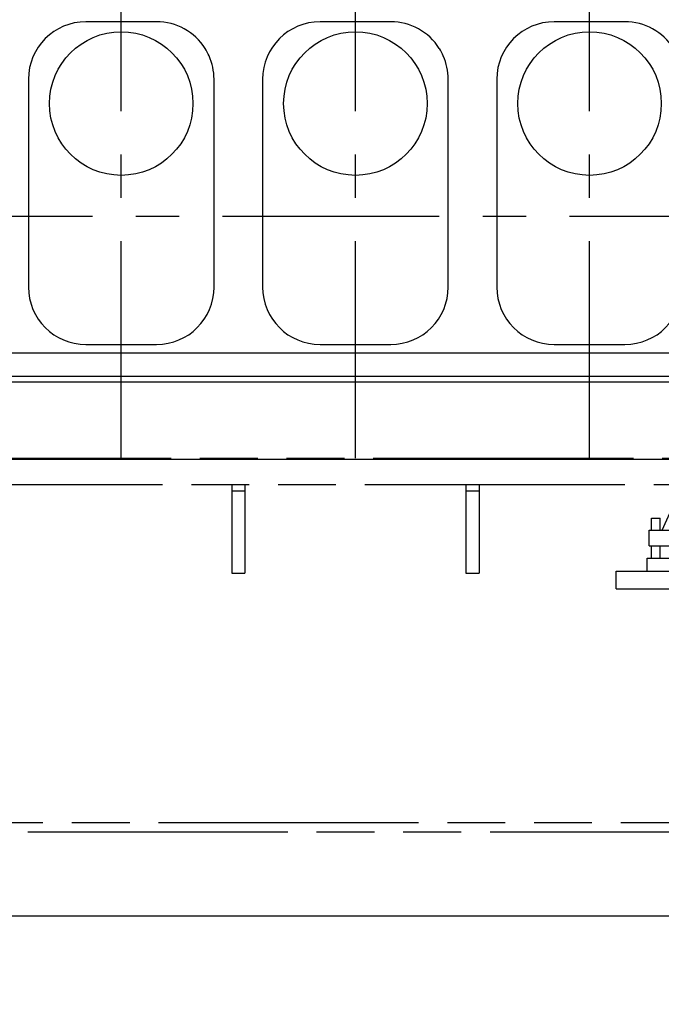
# Model space of a CAD drawing. Header units: millimetres. Extents: x 0 to 1189, y 0 to 841.
# Tile 64 of 85: x 630 to 702, y 511 to 622. Entities that reach past the tile are written whole.
import ezdxf
from ezdxf.enums import TextEntityAlignment as Align

# ---------------------------------------------------------------- set-up
doc = ezdxf.new("R2010")
doc.units = ezdxf.units.MM
doc.header["$LTSCALE"] = 65.395
doc.linetypes.add('CENTER', pattern=[0.6, 0.375, -0.075, 0.075, -0.075])
doc.linetypes.add('PHANTOM', pattern=[0.8, 0.45, -0.05, 0.1, -0.05, 0.1, -0.05])
doc.layers.get('0').update_dxf_attribs({"linetype": 'CONTINUOUS'})
for name, color, linetype in [('1947_000000_IMO-2_SKL_PBL55', 7, 'CONTINUOUS'), ('1947_000000_TLKS_MARKETING_ABL1', 7, 'CONTINUOUS'), ('1947_030000_TLKS_V_ABL2', 7, 'CONTINUOUS'), ('1947_100000_TLKS_V_ABL3', 7, 'CONTINUOUS'), ('1947_111000_11_SIMPLE1_C_ABL34', 7, 'CONTINUOUS'), ('1947_111000_11_SIMPLE1_T1_C_PBL35', 7, 'CONTINUOUS'), ('1947_111200_08_SIMPLE1_A_ABL36', 7, 'CONTINUOUS'), ('1947_111200_08_SIMPLE1_T6_A_PBL63', 7, 'CONTINUOUS'), ('1947_111200_08_SIMPLE1_T6_A_PBL80', 7, 'CONTINUOUS'), ('1947_111200_08_SIMPLE1_T6_A_PBL85', 7, 'CONTINUOUS'), ('1947_151200_02_SIMPLE1_T1_X_PBL5', 7, 'CONTINUOUS'), ('1947_151200_02_SIMPLE1_T2_X_PBL68', 7, 'CONTINUOUS'), ('1947_151200_02_SIMPLE1_X_ABL4', 7, 'CONTINUOUS'), ('new_view_1_VBL0', 7, 'CONTINUOUS')]:
    doc.layers.add(name, color=color, linetype=linetype)
doc.styles.get("Standard").update_dxf_attribs({"font": 'txt', "width": 0.6})
doc.dimstyles.new('DIMSTYLE_11', dxfattribs={"dimtxt": 3.5, "dimasz": 3.5, "dimexe": 1.8, "dimexo": 0, "dimgap": 0.875, "dimtad": 0, "dimtih": 1, "dimtoh": 1, "dimlfac": 20, "dimdsep": 46, "dimtxsty": 'Standard', "dimblk": '_FILLED', "dimblk1": '_FILLED', "dimblk2": '_FILLED', "dimcen": 0.09, "dimadec": 0, "dimazin": 0, "dimtp": 2, "dimtm": 2, "dimtfac": 1, "dimtofl": 0, "dimtmove": 0, "dimatfit": 3, "dimldrblk": '_FILLED', "dimfxl": 1, "dimtolj": 1, "dimarcsym": 0})

# ---------------------------------------------------------------- blocks, each defined once
blk = doc.blocks.new('*D41')
at = {"color": 2, "linetype": 'Continuous'}
blk.add_line((615, 555.98), (615, 520.85), dxfattribs=at)
at = {"color": 2, "linetype": 'Continuous', "width": 0.672619}
blk.add_text('4367', height=3.5, rotation=90, dxfattribs=at).set_placement((614.12, 519.1), align=Align.RIGHT)
blk = doc.blocks.new('_FILLED')
at = {"color": 0, "linetype": 'ByBlock'}
blk.add_solid([(0, 0), (-1, 0.167), (-1, -0.167)], dxfattribs=at)
blk = doc.blocks.new('*D42')
at = {"color": 2, "linetype": 'Continuous'}
blk.add_line((577, 572.5), (577, 520.85), dxfattribs=at)
at = {"color": 2, "linetype": 'Continuous', "width": 0.619048}
blk.add_text('5127', height=3.5, rotation=90, dxfattribs=at).set_placement((576.12, 519.1), align=Align.RIGHT)
blk = doc.blocks.new('1947_151200_02_SIMPLE1_T1_X_PBL5', base_point=(692.48, 552.61))
at = {"layer": '1947_151200_02_SIMPLE1_T1_X_PBL5', "color": 8, "linetype": 'PHANTOM'}
for p, q in [((617.21, 572.65), (707.79, 572.65)), ((616.25, 569.65), (708.75, 569.65)), ((653.5, 569.65), (653.5, 559.65)), ((655, 569.65), (655, 559.65)), ((680, 569.65), (680, 559.65)), ((681.5, 569.65), (681.5, 559.65)), ((655, 568.9), (653.5, 568.9)), ((681.5, 568.9), (680, 568.9)), ((653.5, 559.65), (655, 559.65)), ((680, 559.65), (681.5, 559.65)), ((831.6, 531.4), (578.1, 531.4)), ((578.1, 530.4), (831.6, 530.4))]:
    blk.add_line(p, q, dxfattribs=at)
blk = doc.blocks.new('1947_151200_02_SIMPLE1_T2_X_PBL68', base_point=(710, 567.03))
at = {"layer": '1947_151200_02_SIMPLE1_T2_X_PBL68', "color": 8, "linetype": 'PHANTOM'}
for p, q in [((707.92, 576.21), (712.08, 576.21)), ((707.92, 572.91), (707.92, 576.21)), ((712.08, 572.91), (712.08, 576.21)), ((707.79, 572.91), (712.21, 572.91)), ((707.79, 572.55), (707.79, 572.91)), ((708.75, 572.55), (711.25, 572.55)), ((709.01, 569.75), (709.01, 572.55)), ((710.99, 569.75), (710.99, 572.55)), ((712.21, 572.55), (712.21, 572.91)), ((707.4, 568.73), (707.4, 569.65)), ((708.75, 569.75), (711.25, 569.75)), ((712.6, 568.73), (712.6, 569.65)), ((704.63, 568.32), (706.5, 568.48)), ((706.5, 568.48), (713.5, 568.48)), ((707.4, 568.73), (712.6, 568.73)), ((708.56, 568.48), (708.56, 568.73)), ((711.44, 568.48), (711.44, 568.73)), ((715.37, 568.32), (713.5, 568.48)), ((702.21, 564.49), (703.6, 567.58)), ((717.79, 564.49), (716.4, 567.58)), ((701, 565.85), (702, 565.85)), ((701, 564.49), (701, 565.85)), ((702, 564.49), (702, 565.85)), ((718, 565.85), (719, 565.85)), ((718, 564.49), (718, 565.85)), ((719, 564.49), (719, 565.85)), ((700.75, 564.49), (703.68, 564.49)), ((700.75, 562.74), (700.75, 564.49)), ((703.15, 563.74), (716.85, 563.74)), ((703.15, 562.74), (703.15, 563.74)), ((716.32, 564.49), (719.25, 564.49)), ((716.85, 562.74), (716.85, 563.74)), ((719.25, 562.74), (719.25, 564.49)), ((700.75, 562.74), (719.25, 562.74)), ((701, 561.35), (701, 562.74)), ((702, 561.35), (702, 562.74)), ((703.28, 562.23), (703.26, 562.74)), ((716.72, 562.23), (716.74, 562.74)), ((718, 561.35), (718, 562.74)), ((719, 561.35), (719, 562.74)), ((700.5, 561.35), (719.5, 561.35)), ((700.5, 559.85), (700.5, 561.35)), ((703.28, 562.23), (716.72, 562.23)), ((703.77, 561.98), (703.28, 562.23)), ((703.77, 561.98), (716.23, 561.98)), ((703.84, 561.35), (703.77, 561.98)), ((716.16, 561.35), (716.23, 561.98)), ((716.23, 561.98), (716.72, 562.23)), ((719.5, 559.85), (719.5, 561.35)), ((697, 559.85), (723, 559.85)), ((697, 557.85), (697, 559.85)), ((723, 557.85), (723, 559.85)), ((697, 557.85), (723, 557.85))]:
    blk.add_line(p, q, dxfattribs=at)
for centre, radius, start, end in [((710, 571.51), 5.14, 66.0588, 113.9412), ((704.74, 567.07), 1.25, 95, 155.8195), ((715.26, 567.07), 1.25, 24.1805, 85)]:
    blk.add_arc(centre, radius, start, end, dxfattribs=at)
for points, knots in [([(703.68, 564.49), (703.63, 564.43), (703.45, 564.19), (703.28, 563.94), (703.15, 563.74)], [0, 0, 0, 0, 0.247602, 1, 1, 1, 1]), ([(716.85, 563.74), (716.81, 563.81), (716.64, 564.06), (716.46, 564.31), (716.32, 564.49)], [0, 0, 0, 0, 0.252037, 1, 1, 1, 1])]:
    blk.add_open_spline(points, degree=3, knots=knots, dxfattribs=at)
blk = doc.blocks.new('1947_151200_02_SIMPLE1_X_ABL4', base_point=(692.48, 556.02))
at = {"layer": '1947_151200_02_SIMPLE1_T1_X_PBL5'}
blk.add_blockref('1947_151200_02_SIMPLE1_T1_X_PBL5', (692.48, 552.61), dxfattribs=at)
at = {"layer": '1947_151200_02_SIMPLE1_T2_X_PBL68'}
blk.add_blockref('1947_151200_02_SIMPLE1_T2_X_PBL68', (710, 567.03), dxfattribs=at)
blk = doc.blocks.new('1947_111000_11_SIMPLE1_T1_C_PBL35', base_point=(709.5, 619.62))
at = {"layer": '1947_111000_11_SIMPLE1_T1_C_PBL35', "color": 7, "linetype": 'Continuous'}
for p, q in [((830.6, 584.5), (579, 584.5)), ((830.6, 581.87), (579, 581.87)), ((830.6, 581.25), (579, 581.25)), ((830.6, 572.5), (579, 572.5))]:
    blk.add_line(p, q, dxfattribs=at)
blk = doc.blocks.new('1947_111000_11_SIMPLE1_C_ABL34', base_point=(709.5, 626.3))
at = {"layer": '1947_111000_11_SIMPLE1_T1_C_PBL35'}
blk.add_blockref('1947_111000_11_SIMPLE1_T1_C_PBL35', (709.5, 619.62), dxfattribs=at)
blk = doc.blocks.new('1947_111200_08_SIMPLE1_T6_A_PBL63', base_point=(641, 603.75))
at = {"layer": '1947_111200_08_SIMPLE1_T6_A_PBL63', "color": 7, "linetype": 'Continuous'}
for p, q in [((645, 622), (637, 622)), ((630.5, 615.5), (630.5, 592)), ((651.5, 592), (651.5, 615.5)), ((637, 585.5), (645, 585.5))]:
    blk.add_line(p, q, dxfattribs=at)
blk.add_circle((641, 612.75), 8.12, dxfattribs=at)
for centre, radius, start, end in [((637, 615.5), 6.5, 90, 180), ((645, 615.5), 6.5, 32.2971, 90), ((645.06, 615.53), 6.44, 23.9005, 32.3361), ((644.98, 615.5), 6.52, 0, 23.9005), ((637, 592), 6.5, 180, 270), ((645, 592), 6.5, 270, 360)]:
    blk.add_arc(centre, radius, start, end, dxfattribs=at)
blk = doc.blocks.new('1947_111200_08_SIMPLE1_T6_A_PBL80', base_point=(667.5, 603.75))
at = {"layer": '1947_111200_08_SIMPLE1_T6_A_PBL80', "color": 7, "linetype": 'Continuous'}
for p, q in [((671.5, 622), (663.5, 622)), ((657, 615.5), (657, 592)), ((678, 592), (678, 615.5)), ((663.5, 585.5), (671.5, 585.5))]:
    blk.add_line(p, q, dxfattribs=at)
blk.add_circle((667.5, 612.75), 8.12, dxfattribs=at)
for centre, radius, start, end in [((663.5, 615.5), 6.5, 90, 180), ((671.5, 615.5), 6.5, 32.2971, 90), ((671.56, 615.53), 6.44, 23.9005, 32.3361), ((671.48, 615.5), 6.52, 0, 23.9005), ((663.5, 592), 6.5, 180, 270), ((671.5, 592), 6.5, 270, 360)]:
    blk.add_arc(centre, radius, start, end, dxfattribs=at)
blk = doc.blocks.new('1947_111200_08_SIMPLE1_T6_A_PBL85', base_point=(694, 603.75))
at = {"layer": '1947_111200_08_SIMPLE1_T6_A_PBL85', "color": 7, "linetype": 'Continuous'}
for p, q in [((698, 622), (690, 622)), ((683.5, 615.5), (683.5, 592)), ((704.5, 592), (704.5, 615.5)), ((690, 585.5), (698, 585.5))]:
    blk.add_line(p, q, dxfattribs=at)
blk.add_circle((694, 612.75), 8.12, dxfattribs=at)
for centre, radius, start, end in [((690, 615.5), 6.5, 90, 180), ((698, 615.5), 6.5, 32.2971, 90), ((698.06, 615.53), 6.44, 23.9005, 32.3361), ((697.98, 615.5), 6.52, 0, 23.9005), ((690, 592), 6.5, 180, 270), ((698, 592), 6.5, 270, 360)]:
    blk.add_arc(centre, radius, start, end, dxfattribs=at)
blk = doc.blocks.new('1947_111200_08_SIMPLE1_A_ABL36', base_point=(691.18, 603.62))
at = {"layer": '1947_111200_08_SIMPLE1_T6_A_PBL63'}
blk.add_blockref('1947_111200_08_SIMPLE1_T6_A_PBL63', (641, 603.75), dxfattribs=at)
at = {"layer": '1947_111200_08_SIMPLE1_T6_A_PBL80'}
blk.add_blockref('1947_111200_08_SIMPLE1_T6_A_PBL80', (667.5, 603.75), dxfattribs=at)
at = {"layer": '1947_111200_08_SIMPLE1_T6_A_PBL85'}
blk.add_blockref('1947_111200_08_SIMPLE1_T6_A_PBL85', (694, 603.75), dxfattribs=at)
blk = doc.blocks.new('1947_100000_TLKS_V_ABL3', base_point=(695.8, 612.82))
at = {"layer": '1947_111000_11_SIMPLE1_C_ABL34'}
blk.add_blockref('1947_111000_11_SIMPLE1_C_ABL34', (709.5, 626.3), dxfattribs=at)
at = {"layer": '1947_111200_08_SIMPLE1_A_ABL36'}
blk.add_blockref('1947_111200_08_SIMPLE1_A_ABL36', (691.18, 603.62), dxfattribs=at)
at = {"layer": '1947_151200_02_SIMPLE1_X_ABL4'}
blk.add_blockref('1947_151200_02_SIMPLE1_X_ABL4', (692.48, 556.02), dxfattribs=at)
blk = doc.blocks.new('1947_030000_TLKS_V_ABL2', base_point=(712.98, 626.13))
at = {"layer": '1947_100000_TLKS_V_ABL3'}
blk.add_blockref('1947_100000_TLKS_V_ABL3', (695.8, 612.82), dxfattribs=at)
blk = doc.blocks.new('1947_000000_TLKS_MARKETING_ABL1', base_point=(729.93, 631.51))
at = {"layer": '1947_030000_TLKS_V_ABL2'}
blk.add_blockref('1947_030000_TLKS_V_ABL2', (712.98, 626.13), dxfattribs=at)
blk = doc.blocks.new('1947_000000_IMO-2_SKL_PBL55', base_point=(708.54, 639.94))
at = {"layer": '1947_000000_IMO-2_SKL_PBL55', "color": 2, "linetype": 'CENTER'}
for p, q in [((641, 572.65), (641, 712.38)), ((667.5, 572.65), (667.5, 712.38)), ((694, 572.65), (694, 712.38)), ((574, 600), (843.07, 600))]:
    blk.add_line(p, q, dxfattribs=at)
blk = doc.blocks.new('NEW_VIEW_1_VBL0', base_point=(729.93, 635.44))
at = {"layer": '1947_000000_IMO-2_SKL_PBL55'}
blk.add_blockref('1947_000000_IMO-2_SKL_PBL55', (708.54, 639.94), dxfattribs=at)
at = {"layer": '1947_000000_TLKS_MARKETING_ABL1'}
blk.add_blockref('1947_000000_TLKS_MARKETING_ABL1', (729.93, 631.51), dxfattribs=at)

msp = doc.modelspace()

# ---------------------------------------------------------------- linework, layer by layer
at = {"color": 2, "linetype": 'Continuous'}
msp.add_line((577, 520.89758), (833.35, 520.89758), dxfattribs=at)

# ---------------------------------------------------------------- block references
at = {"layer": 'new_view_1_VBL0'}
msp.add_blockref('NEW_VIEW_1_VBL0', (729.92501, 635.44483), dxfattribs=at)

# ---------------------------------------------------------------- dimensions: what is measured, and where the dimension line sits
at = {"color": 2, "linetype": 'Continuous'}
for feature_location, offset, origin, picture, middle in [((577, 572.5), (0, -51.65242), (833.35, 572.5), '*D42', (574.375, 514.4309)), ((615, 555.9805), (0, -35.13292), (833.35, 555.9805), '*D41', (612.375, 514.05591))]:
    dim = msp.add_ordinate_dim(feature_location=feature_location, offset=offset, dtype=1, origin=origin, dimstyle='DIMSTYLE_11', override={"dimtad": 1, "dimtih": 0, "dimtoh": 0}, dxfattribs=at)
    dim.commit()
    dim.dimension.update_dxf_attribs({"geometry": picture, "text_midpoint": middle})

doc.saveas('drawing.dxf')
